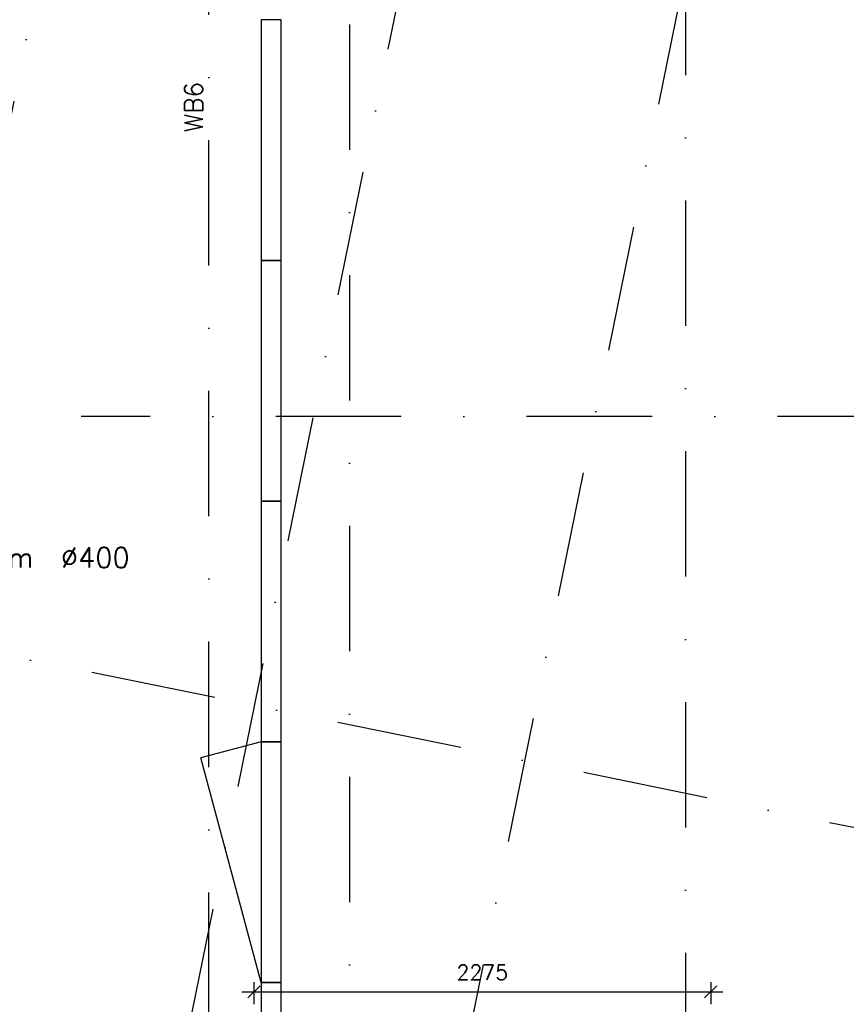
# Model space of a CAD drawing. Extents: x -33344 to 2055880, y -64816 to 121260.
# Tile 104 of 133: x 35387 to 39505, y 80117 to 85026. Entities that reach past the tile are written whole.
import ezdxf

# ---------------------------------------------------------------- set-up
doc = ezdxf.new("R2010")
doc.units = 0
doc.header["$LTSCALE"] = 50
doc.header["$MEASUREMENT"] = 0
doc.header["$PDMODE"] = 3
doc.header["$PDSIZE"] = 0.1
doc.linetypes.add('DASHED', pattern=[0.75, 0.5, -0.25])
doc.linetypes.add('STRAM_0WT$1$DASHDOT', pattern=[25, 12.5, -6.25, 0, -6.25])
doc.layers.get('0').update_dxf_attribs({"linetype": 'CONTINUOUS'})
doc.layers.get('DEFPOINTS').update_dxf_attribs({"linetype": 'CONTINUOUS'})
for name, color, linetype in [('_INTERIEUR', 7, 'CONTINUOUS'), ('A--M$1A-_F123-', 1, 'CONTINUOUS'), ('A--T$1A-25_TEKST', 2, 'CONTINUOUS'), ('STRAM_0WT$0$A--L$7A-_STRA0', 1, 'STRAM_0WT$1$DASHDOT'), ('STRAM_0WT$0$A--L$7AC3-_STR', 3, 'STRAM_0WT$1$DASHDOT'), ('TEKST_KOZIJNMERK', 2, 'CONTINUOUS'), ('XREF', 7, 'CONTINUOUS')]:
    doc.layers.add(name, color=color, linetype=linetype)
doc.styles.add('ALFA-0_25', font='ROMANS')
doc.styles.add('B-01', font='SIMPLEX.SHX', dxfattribs={"width": 0.8, "height": 4.5})
doc.styles.add('HIEMSTRA', font='romans.shx')
doc.dimstyles.new('STANDARD$0', dxfattribs={"dimscale": 30, "dimtxt": 2.5, "dimasz": 2, "dimexe": 2, "dimexo": 0, "dimgap": 2, "dimtad": 1, "dimdec": 0, "dimzin": 0, "dimtxsty": 'ALFA-0_25', "dimblk1": 'OBLIQUE', "dimblk2": 'OBLIQUE', "dimsah": 1, "dimcen": -3, "dimdle": 2, "dimclrd": 1, "dimclre": 1, "dimclrt": 2, "dimazin": 3, "dimtfac": 0.666667, "dimtofl": 0, "dimtmove": 0, "dimatfit": 3, "dimtvp": 0.833333, "dimtolj": 1, "dimtzin": 0})

# ---------------------------------------------------------------- blocks, each defined once
blk = doc.blocks.new('_OBLIQUE')
at = {"color": 0, "linetype": 'BYBLOCK'}
blk.add_line((-0.5, -0.5), (0.5, 0.5), dxfattribs=at)
blk = doc.blocks.new('*D465')
at = {"layer": 'A--M$1A-_F123-', "color": 1, "linetype": 'CONTINUOUS'}
for p, q in [((36554.5, 80227.2), (36554.5, 80118.7)), ((38829.5, 80227.2), (38829.5, 80118.7)), ((36494.5, 80178.7), (38889.5, 80178.7))]:
    blk.add_line(p, q, dxfattribs=at)
at = {"layer": 'DEFPOINTS', "color": 0, "linetype": 'CONTINUOUS'}
for p in [(36554.5, 80227.2), (38829.5, 80227.2), (38829.5, 80178.7)]:
    blk.add_point(p, dxfattribs=at)
at = {"layer": 'A--M$1A-_F123-', "color": 1, "linetype": 'CONTINUOUS', "xscale": 60, "yscale": 60, "zscale": 60, "rotation": 180}
blk.add_blockref('_OBLIQUE', (36554.5, 80178.7), dxfattribs=at)
at = {"layer": 'A--M$1A-_F123-', "color": 1, "linetype": 'CONTINUOUS', "xscale": 60, "yscale": 60, "zscale": 60}
blk.add_blockref('_OBLIQUE', (38829.5, 80178.7), dxfattribs=at)
at = {"layer": 'A--M$1A-_F123-', "color": 2, "linetype": 'CONTINUOUS', "insert": (37692, 80276.2), "char_height": 75, "attachment_point": 5, "style": 'ALFA-0_25'}
blk.add_mtext('\\A1;2275', dxfattribs=at)
blk = doc.blocks.new('STRAM_0WT')
at = {"layer": 'STRAM_0WT$0$A--L$7A-_STRA0'}
for p, q in [((-37267.128, 67072.391), (-42080.555, 43442.586)), ((-35527.847, 66718.097), (-57057.909, -38976.081)), ((-34180.516, 66443.644), (-38993.943, 42813.838)), ((-39289.938, 9050), (-39289.938, 63702.184)), ((-36914.938, 63128.251), (-36914.938, 23800)), ((-33134.933, 48151.782), (-53629.97, 52326.651)), ((-20830.441, 50799.999), (-39925.329, 50800.004))]:
    blk.add_line(p, q, dxfattribs=at)
at = {"layer": 'STRAM_0WT$0$A--L$7AC3-_STR'}
blk.add_line((-38589.938, 89008.057), (-38589.938, -5393.534), dxfattribs=at)

msp = doc.modelspace()

# ---------------------------------------------------------------- linework, layer by layer
at = {"layer": '_INTERIEUR', "linetype": 'CONTINUOUS'}
for points in [[(36589.8, 83825.6), (36689.8, 83825.6), (36689.8, 85025.6), (36589.8, 85025.6)], [(36589.7, 82625.6), (36689.8, 82625.6), (36689.8, 83825.6), (36589.7, 83825.6)], [(36589.6, 81425.6), (36689.7, 81425.6), (36689.7, 82625.6), (36589.6, 82625.6)], [(36589.5, 80225.6), (36689.6, 80225.6), (36689.6, 81425.6), (36589.5, 81425.6)], [(36589.5, 79221.9), (36689.5, 79221.9), (36689.5, 80225.6), (36589.5, 80225.6)]]:
    msp.add_lwpolyline(points, close=True, dxfattribs=at)
for points in [[(36589.6, 81425.6), (36289.5, 81345.2)], [(36589.5, 80225.6), (36289.5, 81345.2)]]:
    msp.add_lwpolyline(points, dxfattribs=at)

# ---------------------------------------------------------------- block references
at = {"layer": 'XREF', "linetype": 'DASHED', "ltscale": 20}
msp.add_blockref('STRAM_0WT', (75619.4, 32246.9), dxfattribs=at)

# ---------------------------------------------------------------- texts
at = {"layer": 'A--T$1A-25_TEKST', "style": 'B-01'}
msp.add_text('betonkolom  %%C400', height=100, dxfattribs=at).set_placement((34684.2, 82294))
at = {"layer": 'TEKST_KOZIJNMERK', "style": 'HIEMSTRA'}
msp.add_text(' WB6', height=90, rotation=90, dxfattribs=at).set_placement((36298.9, 84402.8))

# ---------------------------------------------------------------- dimensions: what is measured, and where the dimension line sits
at = {"layer": 'A--M$1A-_F123-', "linetype": 'CONTINUOUS'}
dim = msp.add_linear_dim(base=(38829.5, 80178.7), p1=(36554.5, 80227.2), p2=(38829.5, 80227.2), dimstyle='STANDARD$0', dxfattribs=at)
dim.commit()
dim.dimension.update_dxf_attribs({"geometry": '*D465', "text_midpoint": (37692, 80276.2)})

doc.saveas('drawing.dxf')
